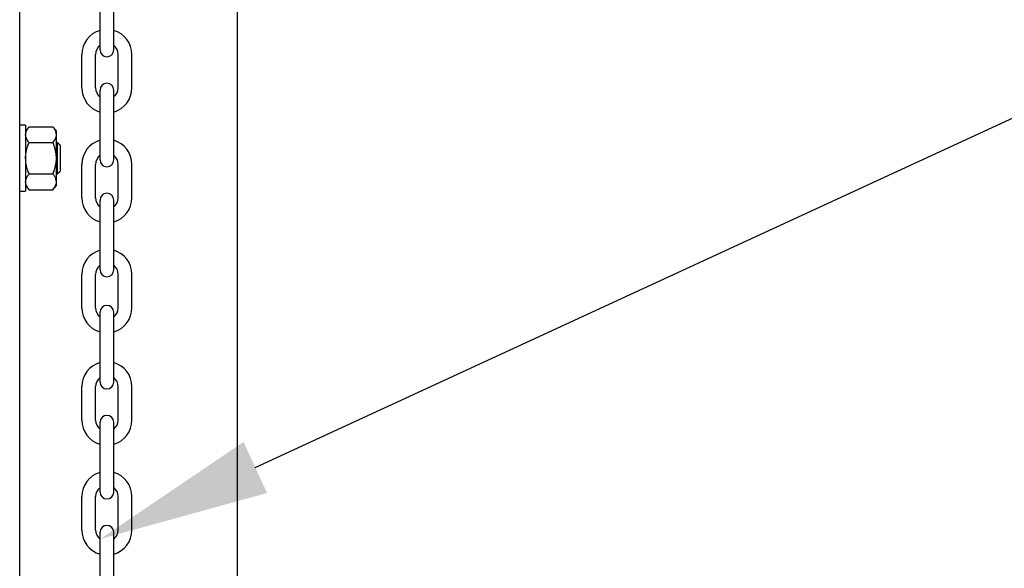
# Model space of a CAD drawing. Header units: inches. Extents: x 170 to 312, y 215 to 248.
# Tile 209 of 256: x 255.272 to 255.812, y 243.325 to 243.626. Entities that reach past the tile are written whole.
import ezdxf
from ezdxf import colors
from ezdxf.entities.mleader import LeaderData, LeaderLine
from ezdxf.math import Vec2, Vec3

# ---------------------------------------------------------------- set-up
doc = ezdxf.new("R2010")
doc.units = ezdxf.units.IN
doc.header["$LTSCALE"] = 0.25
doc.header["$MEASUREMENT"] = 0
doc.layers.add('ANNOTATIONS', color=1, linetype='Continuous')
doc.layers.add('MOTOR RH', color=7, linetype='Continuous')
doc.styles.add('ARIAL', font='arial.ttf', dxfattribs={"height": 0.09375})

msp = doc.modelspace()

# ---------------------------------------------------------------- linework, layer by layer
at = {"layer": 'MOTOR RH'}
for p, q in [((255.2718060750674, 240.3718777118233), (255.2718060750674, 244.2991927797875)), ((255.3911675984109, 240.105292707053), (255.3911675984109, 244.2999978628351)), ((255.3158775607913, 243.6090825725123), (255.3158775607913, 243.6473597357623)), ((255.3233864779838, 243.6090825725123), (255.3233864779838, 243.6473597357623)), ((255.3058961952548, 243.5882956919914), (255.3058961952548, 243.6066101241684)), ((255.3134051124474, 243.5882956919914), (255.3134051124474, 243.6066101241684)), ((255.3258589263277, 243.5882956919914), (255.3258589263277, 243.6066101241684)), ((255.3333678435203, 243.5882956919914), (255.3333678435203, 243.6066101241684)), ((255.3158775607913, 243.5488280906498), (255.3158775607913, 243.5871052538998)), ((255.3233864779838, 243.5488280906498), (255.3233864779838, 243.5871052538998)), ((255.2750458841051, 243.5678342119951), (255.2750458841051, 243.5316163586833)), ((255.2769641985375, 243.5669535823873), (255.2900428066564, 243.5669535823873)), ((255.2919611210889, 243.5348049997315), (255.2919611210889, 243.5646455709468)), ((255.2769641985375, 243.5583393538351), (255.2900428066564, 243.5583393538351)), ((255.2925817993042, 243.5411995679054), (255.2925817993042, 243.558251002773)), ((255.2941437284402, 243.5427613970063), (255.2941437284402, 243.5566891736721)), ((255.3058961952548, 243.5280412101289), (255.3058961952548, 243.5463556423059)), ((255.3134051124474, 243.5280412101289), (255.3134051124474, 243.5463556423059)), ((255.3258589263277, 243.5280412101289), (255.3258589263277, 243.5463556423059)), ((255.3333678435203, 243.5280412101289), (255.3333678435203, 243.5463556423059)), ((255.2769641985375, 243.5411112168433), (255.2900428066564, 243.5411112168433)), ((255.2769641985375, 243.5324969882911), (255.2900428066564, 243.5324969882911)), ((255.3158775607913, 243.4885736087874), (255.3158775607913, 243.5268507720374)), ((255.3233864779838, 243.4885736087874), (255.3233864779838, 243.5268507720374)), ((255.3058961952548, 243.4677867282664), (255.3058961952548, 243.4861011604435)), ((255.3134051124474, 243.4677867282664), (255.3134051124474, 243.4861011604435)), ((255.3258589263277, 243.4677867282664), (255.3258589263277, 243.4861011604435)), ((255.3333678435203, 243.4677867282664), (255.3333678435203, 243.4861011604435)), ((255.3158775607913, 243.4270371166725), (255.3158775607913, 243.4653142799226)), ((255.3233864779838, 243.4270371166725), (255.3233864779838, 243.4653142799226)), ((255.3058961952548, 243.4062502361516), (255.3058961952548, 243.4245646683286)), ((255.3134051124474, 243.4062502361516), (255.3134051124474, 243.4245646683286)), ((255.3258589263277, 243.4062502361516), (255.3258589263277, 243.4245646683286)), ((255.3333678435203, 243.4062502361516), (255.3333678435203, 243.4245646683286)), ((255.3158775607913, 243.36678263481), (255.3158775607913, 243.4050597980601)), ((255.3233864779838, 243.36678263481), (255.3233864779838, 243.4050597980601)), ((255.3058961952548, 243.3459957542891), (255.3058961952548, 243.3643101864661)), ((255.3134051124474, 243.3459957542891), (255.3134051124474, 243.3643101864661)), ((255.3258589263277, 243.3459957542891), (255.3258589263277, 243.3643101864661)), ((255.3333678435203, 243.3459957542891), (255.3333678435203, 243.3643101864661)), ((255.3158775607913, 243.3065281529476), (255.3158775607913, 243.3448053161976)), ((255.3233864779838, 243.3065281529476), (255.3233864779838, 243.3448053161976))]:
    msp.add_line(p, q, dxfattribs=at)
for centre, radius, start, end in [((255.3196320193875, 243.6066101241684), 0.01373582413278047, 105.8627163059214, 180), ((255.3196320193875, 243.6066101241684), 0.01373582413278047, 0, 74.13728369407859), ((255.3196320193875, 243.6066101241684), 0.006226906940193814, 127.0808355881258, 180), ((255.3196320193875, 243.6090825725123), 0.003754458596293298, 180, 0), ((255.3196320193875, 243.6066101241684), 0.006226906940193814, 0, 52.91916441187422), ((255.3196320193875, 243.5882956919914), 0.01373582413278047, 180, 254.1372836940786), ((255.3196320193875, 243.5882956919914), 0.006226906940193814, 180, 232.9191644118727), ((255.3196320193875, 243.5871052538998), 0.003754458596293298, 0, 180), ((255.3196320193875, 243.5882956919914), 0.01373582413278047, 285.8627163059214, 0), ((255.3196320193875, 243.5882956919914), 0.006226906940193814, 307.0808355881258, 0), ((255.3196320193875, 243.5463556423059), 0.01373582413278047, 105.8627163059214, 180), ((255.3196320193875, 243.5463556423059), 0.01373582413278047, 0, 74.13728369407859), ((255.3196320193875, 243.5463556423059), 0.006226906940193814, 127.0808355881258, 180), ((255.3196320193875, 243.5488280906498), 0.003754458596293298, 180, 0), ((255.3196320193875, 243.5463556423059), 0.006226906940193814, 0, 52.91916441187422), ((255.3196320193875, 243.5280412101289), 0.01373582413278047, 180, 254.1372836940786), ((255.3196320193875, 243.5280412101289), 0.006226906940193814, 180, 232.9191644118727), ((255.3196320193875, 243.5268507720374), 0.003754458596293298, 0, 180), ((255.3196320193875, 243.5280412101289), 0.01373582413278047, 285.8627163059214, 0), ((255.3196320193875, 243.5280412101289), 0.006226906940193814, 307.0808355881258, 0), ((255.3196320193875, 243.4861011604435), 0.01373582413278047, 105.8627163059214, 180), ((255.3196320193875, 243.4861011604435), 0.01373582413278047, 0, 74.13728369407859), ((255.3196320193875, 243.4861011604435), 0.006226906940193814, 127.0808355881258, 180), ((255.3196320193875, 243.4861011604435), 0.006226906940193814, 0, 52.91916441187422), ((255.3196320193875, 243.4885736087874), 0.003754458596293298, 180, 0), ((255.3196320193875, 243.4677867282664), 0.01373582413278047, 180, 254.1372836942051), ((255.3196320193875, 243.4677867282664), 0.006226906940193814, 180, 232.9191644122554), ((255.3196320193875, 243.4653142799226), 0.003754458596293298, 0, 180), ((255.3196320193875, 243.4677867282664), 0.01373582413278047, 285.8627163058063, 0), ((255.3196320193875, 243.4677867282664), 0.006226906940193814, 307.0808355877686, 0), ((255.3196320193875, 243.4245646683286), 0.01373582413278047, 105.8627163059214, 180), ((255.3196320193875, 243.4245646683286), 0.01373582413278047, 0, 74.13728369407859), ((255.3196320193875, 243.4245646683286), 0.006226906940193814, 127.0808355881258, 180), ((255.3196320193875, 243.4245646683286), 0.006226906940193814, 0, 52.91916441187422), ((255.3196320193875, 243.4270371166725), 0.003754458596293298, 180, 0), ((255.3196320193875, 243.4050597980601), 0.003754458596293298, 0, 180), ((255.3196320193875, 243.4062502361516), 0.01373582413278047, 180, 254.1372836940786), ((255.3196320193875, 243.4062502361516), 0.006226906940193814, 180, 232.9191644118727), ((255.3196320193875, 243.4062502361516), 0.01373582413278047, 285.8627163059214, 0), ((255.3196320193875, 243.4062502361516), 0.006226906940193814, 307.0808355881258, 0), ((255.3196320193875, 243.3643101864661), 0.01373582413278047, 105.8627163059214, 180), ((255.3196320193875, 243.3643101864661), 0.01373582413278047, 0, 74.13728369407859), ((255.3196320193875, 243.3643101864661), 0.006226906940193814, 127.0808355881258, 180), ((255.3196320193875, 243.36678263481), 0.003754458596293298, 180, 0), ((255.3196320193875, 243.3643101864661), 0.006226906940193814, 0, 52.91916441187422), ((255.3196320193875, 243.3448053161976), 0.003754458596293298, 0, 180), ((255.3196320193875, 243.3459957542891), 0.01373582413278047, 180, 254.1372836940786), ((255.3196320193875, 243.3459957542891), 0.006226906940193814, 180, 232.9191644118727), ((255.3196320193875, 243.3459957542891), 0.01373582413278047, 285.8627163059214, 0), ((255.3196320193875, 243.3459957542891), 0.006226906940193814, 307.0808355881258, 0)]:
    msp.add_arc(centre, radius, start, end, dxfattribs=at)
for points in [[(255.2750458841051, 243.5678342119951), (255.2718060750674, 243.5678342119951)], [(255.2769641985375, 243.5669535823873), (255.2750458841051, 243.5646455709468)], [(255.2919611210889, 243.5646455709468), (255.2900428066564, 243.5669535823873)], [(255.2925817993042, 243.558251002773), (255.2919611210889, 243.558251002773)], [(255.2941437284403, 243.5566891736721), (255.2925817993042, 243.558251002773)], [(255.2925817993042, 243.5411995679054), (255.2941437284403, 243.5427613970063)], [(255.2919611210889, 243.5411995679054), (255.2925817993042, 243.5411995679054)], [(255.2750458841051, 243.5348049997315), (255.2769641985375, 243.5324969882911)], [(255.2900428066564, 243.5324969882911), (255.2919611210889, 243.5348049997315)], [(255.2718060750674, 243.5316163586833), (255.2750458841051, 243.5316163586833)]]:
    msp.add_open_spline(points, degree=1, dxfattribs=at)
for points, knots in [([(255.2750458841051, 243.5626464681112), (255.2751009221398, 243.5631701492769), (255.2752124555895, 243.5642313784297), (255.2759664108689, 243.56567216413), (255.2766601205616, 243.5665630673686), (255.2769641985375, 243.5669535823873)], [0, 0, 0, 0, 0.3536607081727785, 0.7166861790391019, 1, 1, 1, 1]), ([(255.2919611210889, 243.5626464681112), (255.2919060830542, 243.5631701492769), (255.2917945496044, 243.5642313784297), (255.291040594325, 243.56567216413), (255.2903468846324, 243.5665630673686), (255.2900428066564, 243.5669535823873)], [0, 0, 0, 0, 0.3536607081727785, 0.7166861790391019, 1, 1, 1, 1]), ([(255.2769641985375, 243.5583393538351), (255.2765214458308, 243.5589228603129), (255.2756255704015, 243.560103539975), (255.2750952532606, 243.5615732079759), (255.2750558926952, 243.562428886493), (255.2750458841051, 243.5626464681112)], [0, 0, 0, 0, 0.4215152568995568, 0.8529031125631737, 1, 1, 1, 1]), ([(255.2900428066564, 243.5583393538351), (255.290485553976, 243.5589228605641), (255.2913814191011, 243.5601035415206), (255.2919117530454, 243.5615732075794), (255.2919511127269, 243.5624288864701), (255.2919611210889, 243.5626464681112)], [0, 0, 0, 0, 0.4215149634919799, 0.8529030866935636, 1, 1, 1, 1]), ([(255.2750458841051, 243.5497251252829), (255.2750498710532, 243.5500022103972), (255.2750700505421, 243.5514046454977), (255.2754454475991, 243.5539514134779), (255.2762319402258, 243.5565238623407), (255.2768142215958, 243.5579675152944), (255.2769641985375, 243.5583393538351)], [0, 0, 0, 0, 0.0936392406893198, 0.4739444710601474, 0.8645050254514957, 1, 1, 1, 1]), ([(255.2919611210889, 243.5497251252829), (255.2919571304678, 243.5500022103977), (255.2919369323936, 243.551404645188), (255.2915615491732, 243.5539514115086), (255.2907750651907, 243.5565238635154), (255.2901927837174, 243.5579675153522), (255.2900428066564, 243.5583393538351)], [0, 0, 0, 0, 0.09363929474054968, 0.4739446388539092, 0.864504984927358, 0.9999999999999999, 0.9999999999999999, 0.9999999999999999, 0.9999999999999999]), ([(255.2769641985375, 243.5411112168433), (255.2766794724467, 243.5418398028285), (255.2760034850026, 243.5435695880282), (255.2752268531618, 243.5464451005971), (255.2751066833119, 243.5486231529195), (255.2750458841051, 243.5497251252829)], [0, 0, 0, 0, 0.2644523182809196, 0.6278541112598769, 1, 1, 1, 1]), ([(255.2900428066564, 243.5411112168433), (255.2903275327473, 243.5418398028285), (255.2910035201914, 243.5435695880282), (255.2917801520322, 243.5464451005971), (255.2919003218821, 243.5486231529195), (255.2919611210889, 243.5497251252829)], [0, 0, 0, 0, 0.2644523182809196, 0.6278541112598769, 1, 1, 1, 1]), ([(255.2750458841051, 243.5368041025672), (255.2751009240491, 243.5373276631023), (255.2752124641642, 243.5383886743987), (255.2759664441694, 243.5398294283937), (255.2766601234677, 243.5407205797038), (255.2769641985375, 243.5411112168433)], [0, 0, 0, 0, 0.353643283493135, 0.7166688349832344, 1, 1, 1, 1]), ([(255.2919611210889, 243.5368041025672), (255.2919060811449, 243.5373276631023), (255.2917945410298, 243.5383886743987), (255.2910405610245, 243.5398294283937), (255.2903468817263, 243.5407205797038), (255.2900428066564, 243.5411112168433)], [0, 0, 0, 0, 0.353643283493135, 0.7166688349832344, 1, 1, 1, 1]), ([(255.2769641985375, 243.5324969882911), (255.276521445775, 243.5330804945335), (255.275625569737, 243.5342611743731), (255.2750952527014, 243.5357308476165), (255.2750558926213, 243.5365865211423), (255.2750458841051, 243.5368041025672)], [0, 0, 0, 0, 0.4215145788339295, 0.8529022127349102, 0.9999999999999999, 0.9999999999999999, 0.9999999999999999, 0.9999999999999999]), ([(255.2900428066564, 243.5324969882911), (255.2904855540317, 243.5330804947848), (255.2913814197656, 243.5342611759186), (255.2919117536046, 243.5357308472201), (255.2919511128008, 243.5365865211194), (255.2919611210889, 243.5368041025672)], [0, 0, 0, 0, 0.4215142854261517, 0.8529021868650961, 1, 1, 1, 1])]:
    msp.add_open_spline(points, degree=3, knots=knots, dxfattribs=at)

# ---------------------------------------------------------------- leaders
at = {"layer": 'ANNOTATIONS'}
ml = msp.add_multileader_mtext('Standard', dxfattribs=at)
ml.set_content('HAND CHAIN', color=256, style='ARIAL')
ml.set_leader_properties()
ml.build(insert=Vec2(0, 0))
ml.multileader.update_dxf_attribs({"dogleg_length": 0.36, "arrow_head_size": 0.09375})
ctx = ml.context
ctx.base_point, ctx.char_height, ctx.arrow_head_size, ctx.landing_gap_size, ctx.plane_origin = Vec3(256.173690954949, 243.6913318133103), 0.09375, 0.09375, 0.09, Vec3(255.3886535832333, 243.2581039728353)
notes = []
notes.append((ctx, [(0, (1, 1, 0), (256.0757339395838, 243.6913318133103), (1, 0), 0.09795701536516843, [(0, [(255.3158775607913, 243.3410280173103)], 0, [])])]))
ctx.mtext.insert, ctx.mtext.flow_direction = Vec3(256.263690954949, 243.7390061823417), 5
for ctx, leaders in notes:
    for number, flags, end, landing, length, lines in leaders:
        leader = LeaderData()
        leader.index, (leader.has_last_leader_line, leader.has_dogleg_vector, leader.attachment_direction) = number, flags
        leader.last_leader_point, leader.dogleg_vector, leader.dogleg_length = Vec3(end), Vec3(landing), length
        for number, points, colour, breaks in lines:
            line = LeaderLine()
            line.index, line.vertices, line.color, line.breaks = number, Vec3.list(points), colors.encode_raw_color(colour), breaks
            leader.lines.append(line)
        ctx.leaders.append(leader)

doc.saveas('drawing.dxf')
